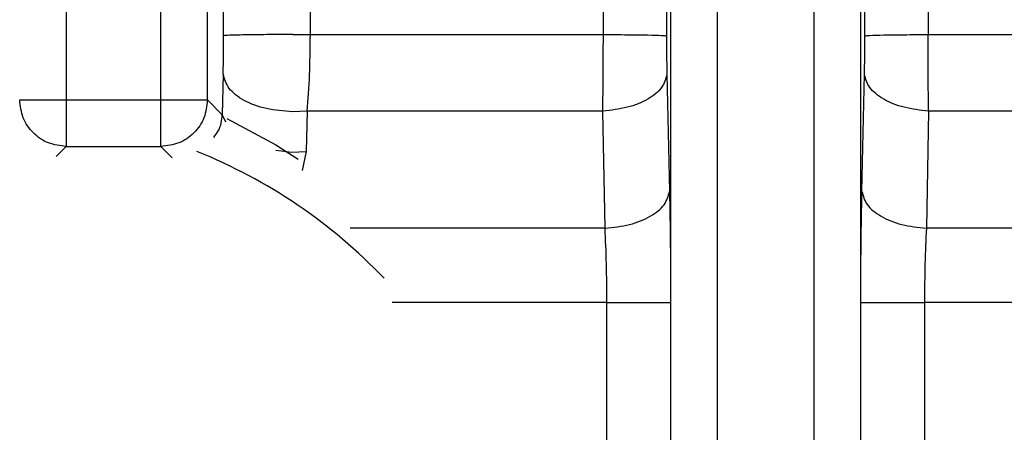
# Model space of a CAD drawing. Header units: inches. Extents: x 144.9 to 238.4, y 214.8 to 247.7.
# Tile 119 of 256: x 152.7098 to 152.7618, y 244.8891 to 244.9109. Entities that reach past the tile are written whole.
import ezdxf

# ---------------------------------------------------------------- set-up
doc = ezdxf.new("R2010")
doc.units = ezdxf.units.IN
doc.header["$LTSCALE"] = 0.25
doc.header["$MEASUREMENT"] = 0
doc.layers.add('ANNOTATIONS', color=1, linetype='Continuous')
doc.layers.add('MOTOR LH', color=7, linetype='Continuous')
doc.styles.add('ARIAL', font='arial.ttf', dxfattribs={"height": 0.09375})
doc.dimstyles.new('STANDARD$0', dxfattribs={"dimtxt": 0.09375, "dimasz": 0.09375, "dimexe": 0.03125, "dimexo": 0.046875, "dimgap": 0.09, "dimtad": 0, "dimtih": 1, "dimtoh": 1, "dimdec": 4, "dimzin": 0, "dimdsep": 46, "dimtxsty": 'ARIAL', "dimcen": 0.09, "dimadec": 0, "dimazin": 0, "dimtfac": 1, "dimtdec": 4, "dimtofl": 0, "dimtmove": 0, "dimatfit": 1, "dimfxl": 1, "dimtolj": 1, "dimtzin": 0, "dimarcsym": 0})

# ---------------------------------------------------------------- blocks, each defined once
blk = doc.blocks.new('*D64')
at = {"layer": 'ANNOTATIONS', "color": 0, "lineweight": -2, "transparency": 16777216}
for p, q in [((152.282684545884, 244.7210665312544), (152.282684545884, 245.6873671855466)), ((153.423309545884, 243.5376739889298), (153.423309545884, 245.6873671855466)), ((152.376434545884, 245.6561171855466), (152.5678870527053, 245.6561171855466)), ((153.329559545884, 245.6561171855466), (153.1381070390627, 245.6561171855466))]:
    blk.add_line(p, q, dxfattribs=at)
at = {"layer": 'ANNOTATIONS', "color": 0, "transparency": 16777216}
for points in [[(152.376434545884, 245.6717421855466), (152.376434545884, 245.6404921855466), (152.282684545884, 245.6561171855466)], [(153.329559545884, 245.6717421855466), (153.329559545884, 245.6404921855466), (153.423309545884, 245.6561171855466)]]:
    blk.add_solid(points, dxfattribs=at)
at = {"layer": 'defpoints', "color": 0, "transparency": 16777216}
for p in [(152.282684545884, 245.6561171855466), (152.282684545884, 244.6741915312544), (153.423309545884, 243.4907989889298)]:
    blk.add_point(p, dxfattribs=at)
at = {"layer": 'ANNOTATIONS', "color": 0, "transparency": 16777216, "insert": (152.852997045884, 245.6561171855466), "char_height": 0.09375, "attachment_point": 5, "style": 'ARIAL'}
blk.add_mtext('\\A1;18 5/8"', dxfattribs=at)
blk = doc.blocks.new('*D66')
at = {"layer": 'ANNOTATIONS', "color": 0, "lineweight": -2, "transparency": 16777216}
for p, q in [((151.9943491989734, 244.7850832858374), (151.9943491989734, 246.0537298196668)), ((153.423309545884, 243.5376739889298), (153.423309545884, 246.0537298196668)), ((152.0880991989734, 246.0224798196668), (152.5044876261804, 246.0224798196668)), ((153.329559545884, 246.0224798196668), (152.913171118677, 246.0224798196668))]:
    blk.add_line(p, q, dxfattribs=at)
at = {"layer": 'ANNOTATIONS', "color": 0, "transparency": 16777216}
for points in [[(152.0880991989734, 246.0381048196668), (152.0880991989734, 246.0068548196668), (151.9943491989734, 246.0224798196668)], [(153.329559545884, 246.0381048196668), (153.329559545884, 246.0068548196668), (153.423309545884, 246.0224798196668)]]:
    blk.add_solid(points, dxfattribs=at)
at = {"layer": 'defpoints', "color": 0, "transparency": 16777216}
for p in [(153.423309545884, 246.0224798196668), (151.9943491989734, 244.7382082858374), (153.423309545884, 243.4907989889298)]:
    blk.add_point(p, dxfattribs=at)
at = {"layer": 'ANNOTATIONS', "color": 0, "transparency": 16777216, "insert": (152.7088293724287, 246.0224798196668), "char_height": 0.09375, "attachment_point": 5, "style": 'ARIAL'}
blk.add_mtext('\\A1;24""', dxfattribs=at)

msp = doc.modelspace()

# ---------------------------------------------------------------- linework, layer by layer
at = {"layer": 'MOTOR LH'}
for p, q in [((152.7122383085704, 244.9548537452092), (152.7122383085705, 244.9042204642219)), ((152.7172424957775, 244.9042204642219), (152.7172424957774, 244.9189872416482)), ((152.7197016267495, 244.9066795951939), (152.7197016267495, 244.9189872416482)), ((152.7205498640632, 244.9100620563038), (152.7205447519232, 244.9181441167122)), ((152.7251262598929, 244.9182081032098), (152.7251324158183, 244.9101260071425)), ((152.7439510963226, 244.9125810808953), (152.7439495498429, 244.9100620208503)), ((152.7441850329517, 244.504550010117), (152.7441850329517, 244.9127306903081)), ((152.754193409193, 244.9127306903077), (152.754193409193, 244.5045500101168)), ((152.7544291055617, 244.9100621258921), (152.7544273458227, 244.9125810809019)), ((152.7406128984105, 244.9101260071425), (152.7406138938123, 244.9118993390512)), ((152.7577645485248, 244.9118993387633), (152.7577655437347, 244.9101260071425)), ((152.7466441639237, 244.5058417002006), (152.7466441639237, 244.911439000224)), ((152.7517342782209, 244.9114390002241), (152.7517342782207, 244.5058417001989)), ((152.7242138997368, 244.9101275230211), (152.7251324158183, 244.9101260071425)), ((152.7251324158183, 244.9101260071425), (152.7251325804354, 244.909997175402)), ((152.7251324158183, 244.9101260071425), (152.7406128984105, 244.9101260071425)), ((152.7406129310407, 244.9099971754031), (152.7406128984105, 244.9101260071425)), ((152.7577655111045, 244.9099971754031), (152.7577655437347, 244.9101260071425)), ((152.7577655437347, 244.9101260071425), (152.7732460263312, 244.9101260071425)), ((152.7205296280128, 244.9080279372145), (152.7204820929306, 244.9058991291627)), ((152.7439693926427, 244.9080279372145), (152.7441052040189, 244.9018473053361)), ((152.7542732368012, 244.9018473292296), (152.7544090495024, 244.9080279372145)), ((152.7097791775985, 244.9066795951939), (152.7197016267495, 244.9066795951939)), ((152.7197016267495, 244.9066795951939), (152.7204820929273, 244.9058991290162)), ((152.7204820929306, 244.9058991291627), (152.7206433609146, 244.9055201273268)), ((152.7249689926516, 244.906084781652), (152.724193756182, 244.9060543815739)), ((152.7249689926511, 244.9060847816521), (152.7249127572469, 244.9039559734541)), ((152.7405808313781, 244.906084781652), (152.7249689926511, 244.906084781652)), ((152.7407023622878, 244.8999041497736), (152.7405808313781, 244.906084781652)), ((152.757797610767, 244.906084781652), (152.7576760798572, 244.8999041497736)), ((152.7734094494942, 244.9060847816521), (152.757797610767, 244.9060847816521)), ((152.7117054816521, 244.9036876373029), (152.7122383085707, 244.9042204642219)), ((152.7122383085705, 244.9042204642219), (152.7172424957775, 244.9042204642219)), ((152.7178363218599, 244.9036266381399), (152.7172424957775, 244.9042204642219)), ((152.7233068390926, 244.9040285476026), (152.7241462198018, 244.9039264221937)), ((152.7241462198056, 244.9039264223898), (152.7249127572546, 244.9039559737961)), ((152.7249127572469, 244.9039559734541), (152.724694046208, 244.9029487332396)), ((152.7407023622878, 244.8999041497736), (152.7272310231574, 244.8999041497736)), ((152.7751102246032, 244.8999041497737), (152.7576760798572, 244.8999041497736)), ((152.7408012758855, 244.8959917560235), (152.7294619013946, 244.8959917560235)), ((152.7408012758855, 244.8730198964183), (152.7408012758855, 244.8959917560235)), ((152.7441642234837, 244.8959917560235), (152.7441642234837, 244.8730198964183)), ((152.7542142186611, 244.8730198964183), (152.7542142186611, 244.8959917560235)), ((152.7575771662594, 244.8959917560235), (152.7575771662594, 244.8730198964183)), ((152.8504018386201, 244.8959917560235), (152.7575771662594, 244.8959917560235))]:
    msp.add_line(p, q, dxfattribs=at)
at = {"layer": 'MOTOR LH', "flags": 128}
msp.add_lwpolyline([(152.7207244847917, 244.9056998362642), (152.7233182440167, 244.9043001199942), (152.7244953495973, 244.9035446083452)], dxfattribs=at)
at = {"layer": 'MOTOR LH'}
msp.add_arc((152.7086688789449, 244.8778242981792), 0.02815199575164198, 43.68338386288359, 68.15868841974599, dxfattribs=at)
for points, knots in [([(152.7205296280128, 244.9080279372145), (152.7205355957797, 244.9083446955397), (152.7205475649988, 244.9089800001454), (152.7205490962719, 244.9097006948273), (152.7205498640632, 244.9100620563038)], [0, 0, 0, 0, 0.4985928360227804, 0.9999999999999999, 0.9999999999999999, 0.9999999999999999, 0.9999999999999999]), ([(152.7249689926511, 244.9060847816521), (152.7250170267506, 244.9067076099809), (152.7251115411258, 244.9079331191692), (152.7251256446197, 244.9093167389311), (152.7251325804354, 244.909997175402)], [0, 0, 0, 0, 0.5082200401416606, 1, 1, 1, 1]), ([(152.7405808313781, 244.906084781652), (152.740590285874, 244.9067077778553), (152.7406088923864, 244.907933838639), (152.7406115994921, 244.9093168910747), (152.7406129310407, 244.9099971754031)], [0, 0, 0, 0, 0.5081283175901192, 1, 1, 1, 1]), ([(152.7439495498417, 244.9100620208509), (152.7439502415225, 244.909702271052), (152.7439516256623, 244.9089823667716), (152.7439634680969, 244.9083461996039), (152.7439693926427, 244.9080279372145)], [0, 0, 0, 0, 0.4997189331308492, 1, 1, 1, 1]), ([(152.7544090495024, 244.9080279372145), (152.7544148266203, 244.9083417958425), (152.7544265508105, 244.9089787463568), (152.7544282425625, 244.9096975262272), (152.7544291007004, 244.9100621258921)], [0, 0, 0, 0, 0.4927519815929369, 1, 1, 1, 1]), ([(152.757797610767, 244.906084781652), (152.7577881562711, 244.9067077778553), (152.7577695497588, 244.9079338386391), (152.7577668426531, 244.9093168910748), (152.7577655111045, 244.9099971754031)], [0, 0, 0, 0, 0.5081283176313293, 1, 1, 1, 1]), ([(152.7241937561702, 244.906054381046), (152.7237225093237, 244.9060910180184), (152.722782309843, 244.9061641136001), (152.7215811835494, 244.9066193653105), (152.7207398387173, 244.9072672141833), (152.7205997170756, 244.9077742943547), (152.720529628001, 244.9080279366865)], [0, 0, 0, 0, 0.2504483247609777, 0.4996773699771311, 0.7497378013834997, 1, 1, 1, 1]), ([(152.7439693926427, 244.9080279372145), (152.7439066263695, 244.9077892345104), (152.7437811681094, 244.9073121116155), (152.7430112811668, 244.9066932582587), (152.7419088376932, 244.9062384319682), (152.7410236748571, 244.9061360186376), (152.7405808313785, 244.9060847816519)], [0, 0, 0, 0, 0.2501480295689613, 0.4999999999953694, 0.7498519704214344, 1, 1, 1, 1]), ([(152.757797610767, 244.9060847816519), (152.7573547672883, 244.9061360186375), (152.7564696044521, 244.906238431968), (152.7553671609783, 244.9066932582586), (152.7545972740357, 244.9073121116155), (152.7544718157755, 244.9077892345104), (152.7544090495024, 244.9080279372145)], [0, 0, 0, 0, 0.250148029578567, 0.5000000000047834, 0.7498519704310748, 0.9999999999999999, 0.9999999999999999, 0.9999999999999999, 0.9999999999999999]), ([(152.7200370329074, 244.9047019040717), (152.720113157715, 244.9048028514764), (152.7204278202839, 244.9052201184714), (152.7204586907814, 244.9056063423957), (152.7204820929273, 244.9058991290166)], [0, 0, 0, 0, 0.2419252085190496, 0.9999999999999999, 0.9999999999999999, 0.9999999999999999, 0.9999999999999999]), ([(152.7407023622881, 244.8999041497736), (152.7411466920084, 244.8999546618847), (152.7420348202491, 244.9000556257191), (152.7431423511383, 244.9005101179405), (152.7439160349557, 244.9011298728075), (152.7440421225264, 244.9016080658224), (152.7441052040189, 244.9018473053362)], [0, 0, 0, 0, 0.2501495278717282, 0.4999999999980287, 0.7498504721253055, 1, 1, 1, 1]), ([(152.7441052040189, 244.9018473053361), (152.7441221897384, 244.900935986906), (152.7441563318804, 244.8991041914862), (152.7441615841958, 244.8970326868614), (152.7441642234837, 244.8959917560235)], [0, 0, 0, 0, 0.4975001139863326, 1, 1, 1, 1]), ([(152.7542142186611, 244.8959917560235), (152.7542168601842, 244.8970326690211), (152.7542221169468, 244.8991041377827), (152.7542562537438, 244.900935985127), (152.7542732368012, 244.9018473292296)], [0, 0, 0, 0, 0.5024999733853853, 1, 1, 1, 1]), ([(152.7542732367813, 244.9018473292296), (152.7543363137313, 244.9016080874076), (152.7544623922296, 244.9011298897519), (152.7552360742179, 244.9005101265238), (152.7563436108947, 244.9000556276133), (152.7572317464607, 244.8999546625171), (152.7576760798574, 244.8999041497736)], [0, 0, 0, 0, 0.250149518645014, 0.5000000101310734, 0.7498504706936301, 1, 1, 1, 1]), ([(152.7408012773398, 244.8959917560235), (152.7407969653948, 244.8966800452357), (152.7407882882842, 244.8980651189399), (152.7407311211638, 244.8992886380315), (152.7407023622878, 244.8999041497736)], [0, 0, 0, 0, 0.4969332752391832, 1, 1, 1, 1]), ([(152.7576760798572, 244.8999041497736), (152.7576473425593, 244.8992886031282), (152.7575902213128, 244.8980650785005), (152.7575814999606, 244.8966800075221), (152.7575771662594, 244.8959917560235)], [0, 0, 0, 0, 0.503092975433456, 1, 1, 1, 1])]:
    msp.add_open_spline(points, degree=3, knots=knots, dxfattribs=at)
for points in [[(152.7242138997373, 244.9101275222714), (152.7237443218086, 244.9101262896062), (152.7228051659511, 244.9101238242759), (152.7216109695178, 244.9101085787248), (152.7207574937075, 244.9100872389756), (152.7206190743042, 244.9100704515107), (152.7205498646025, 244.9100620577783)], [(152.7406128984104, 244.9101260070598), (152.7410493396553, 244.9101242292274), (152.741922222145, 244.9101206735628), (152.7430000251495, 244.9101055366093), (152.7437635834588, 244.9100853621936), (152.7438875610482, 244.9100698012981), (152.7439495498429, 244.9100620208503)], [(152.7544291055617, 244.9100621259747), (152.7544916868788, 244.9100698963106), (152.7546168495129, 244.9100854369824), (152.7553806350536, 244.9101055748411), (152.7564576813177, 244.9101206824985), (152.7573295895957, 244.9101242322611), (152.7577655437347, 244.9101260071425)], [(152.7122383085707, 244.9042204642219), (152.7119163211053, 244.9042577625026), (152.7112723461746, 244.9043323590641), (152.7104598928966, 244.9049011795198), (152.7098910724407, 244.9057136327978), (152.7098164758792, 244.9063576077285), (152.7097791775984, 244.9066795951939)], [(152.7197016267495, 244.9066795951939), (152.7196643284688, 244.9063576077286), (152.7195897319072, 244.9057136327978), (152.7190209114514, 244.9049011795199), (152.7182084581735, 244.9043323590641), (152.7175644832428, 244.9042577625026), (152.7172424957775, 244.9042204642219)], [(152.7408012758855, 244.8959917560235), (152.7412404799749, 244.8959917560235), (152.7421188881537, 244.8959917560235), (152.7432059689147, 244.8959917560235), (152.7439766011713, 244.8959917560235), (152.7441016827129, 244.8959917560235), (152.7441642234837, 244.8959917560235)], [(152.7542142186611, 244.8959917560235), (152.7542767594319, 244.8959917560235), (152.7544018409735, 244.8959917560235), (152.7551724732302, 244.8959917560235), (152.7562595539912, 244.8959917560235), (152.75713796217, 244.8959917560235), (152.7575771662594, 244.8959917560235)]]:
    msp.add_open_spline(points, degree=3, dxfattribs=at)

# ---------------------------------------------------------------- dimensions: what is measured, and where the dimension line sits
at = {"layer": 'ANNOTATIONS'}
for base, p1, p2, text, picture, middle in [((153.423309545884, 246.0224798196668), (151.9943491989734, 244.7382082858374), (153.423309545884, 243.4907989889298), '24""', '*D66', (152.7088293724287, 246.0224798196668)), ((152.282684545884, 245.6561171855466), (153.423309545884, 243.4907989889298), (152.282684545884, 244.6741915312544), '18 5/8"', '*D64', (152.852997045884, 245.6561171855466))]:
    dim = msp.add_linear_dim(base=base, p1=p1, p2=p2, text=text, dimstyle='STANDARD$0', dxfattribs=at)
    dim.commit()
    dim.dimension.update_dxf_attribs({"geometry": picture, "text_midpoint": middle, "dimtype": 160})

doc.saveas('drawing.dxf')
